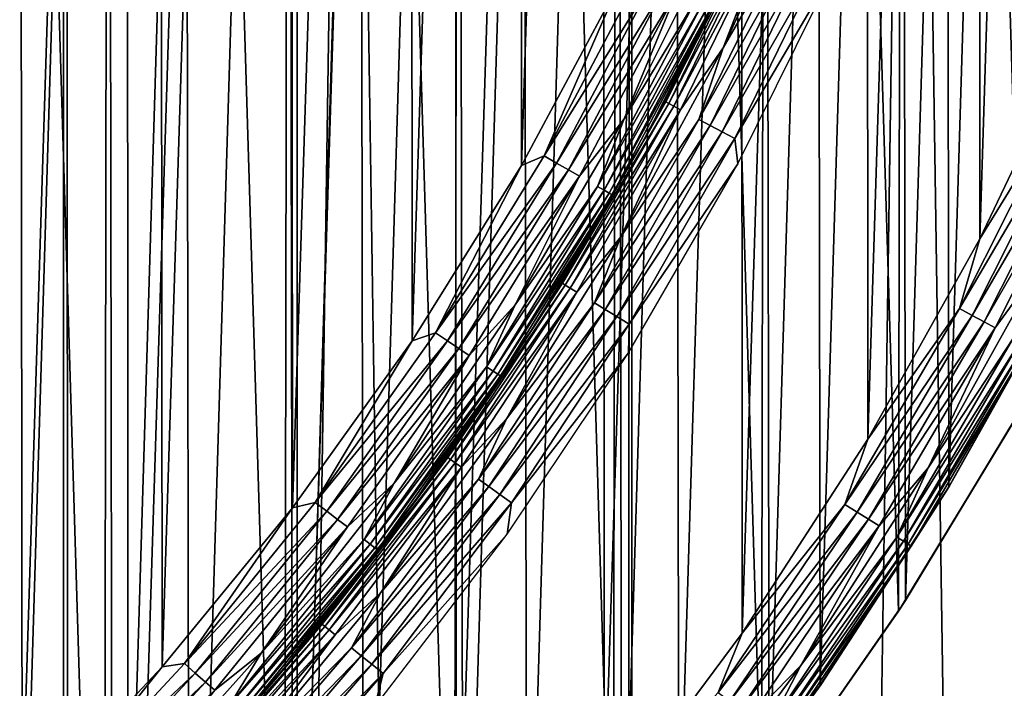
# Model space of a CAD drawing. Header units: millimetres. Extents: x -400 to 400, y -400 to 400.
# Tile 58 of 95: x 47 to 68, y -45 to -31. Entities that reach past the tile are written whole.
import ezdxf

# ---------------------------------------------------------------- set-up
doc = ezdxf.new("R2010")
doc.units = ezdxf.units.MM
doc.header["$LTSCALE"] = 52.148148
for name, color, linetype in [('1', 7, 'CONTINUOUS'), ('13', 7, 'CONTINUOUS'), ('2', 7, 'CONTINUOUS'), ('21', 7, 'CONTINUOUS'), ('22', 7, 'CONTINUOUS'), ('28', 7, 'CONTINUOUS'), ('29', 7, 'CONTINUOUS'), ('30', 7, 'CONTINUOUS'), ('33', 7, 'CONTINUOUS'), ('36', 7, 'CONTINUOUS'), ('37', 7, 'CONTINUOUS'), ('38', 7, 'CONTINUOUS'), ('41', 7, 'CONTINUOUS'), ('42', 7, 'CONTINUOUS'), ('44', 7, 'CONTINUOUS'), ('45', 7, 'CONTINUOUS')]:
    doc.layers.add(name, color=color, linetype=linetype)

msp = doc.modelspace()

# ---------------------------------------------------------------- linework, layer by layer
at = {"layer": '1', "color": 253, "linetype": 'Continuous', "true_color": 0x9ca8ab}
for points in [[(48.38, -397.062, -1.172), (36.36, 398.344, -0.661), (36.325, -398.345, -0.66), (48.38, -397.062, -1.172)], [(48.432, 397.058, -1.173), (36.36, 398.344, -0.661), (48.38, -397.062, -1.172), (48.432, 397.058, -1.173)], [(60.4, -395.413, -1.827), (48.432, 397.058, -1.173), (48.38, -397.062, -1.172), (60.4, -395.413, -1.827)], [(60.475, 395.404, -1.83), (48.432, 397.058, -1.173), (60.4, -395.413, -1.827), (60.475, 395.404, -1.83)], [(72.372, -393.398, -2.623), (60.475, 395.404, -1.83), (60.4, -395.413, -1.827), (72.372, -393.398, -2.623)], [(72.469, 393.381, -2.628), (60.475, 395.404, -1.83), (72.372, -393.398, -2.623), (72.469, 393.381, -2.628)]]:
    msp.add_3dface(points, dxfattribs=at)
at = {"layer": '13', "color": 253, "linetype": 'Continuous', "true_color": 0x9ca8ab}
for points in [[(66.314, -42.929, 470.543), (68.924, -38.606, 470.543), (68.799, -38.828, 472.043), (66.314, -42.929, 470.543)], [(66.169, -43.152, 472.043), (66.314, -42.929, 470.543), (68.799, -38.828, 472.043), (66.169, -43.152, 472.043)], [(63.419, -47.1, 470.543), (66.314, -42.929, 470.543), (66.169, -43.152, 472.043), (63.419, -47.1, 470.543)], [(63.254, -47.319, 472.043), (63.419, -47.1, 470.543), (66.169, -43.152, 472.043), (63.254, -47.319, 472.043)]]:
    msp.add_3dface(points, dxfattribs=at)
at = {"layer": '2', "color": 253, "linetype": 'Continuous', "true_color": 0x9ca8ab}
for points in [[(48.389, 397.051, -2.673), (36.508, -398.33, -2.168), (36.322, 398.343, -2.16), (48.389, 397.051, -2.673)], [(48.562, -397.037, -2.682), (36.508, -398.33, -2.168), (48.389, 397.051, -2.673), (48.562, -397.037, -2.682)], [(60.423, 395.391, -3.329), (48.562, -397.037, -2.682), (48.389, 397.051, -2.673), (60.423, 395.391, -3.329)], [(60.555, -395.378, -3.339), (48.562, -397.037, -2.682), (60.423, 395.391, -3.329), (60.555, -395.378, -3.339)], [(72.383, 393.373, -4.126), (60.555, -395.378, -3.339), (60.423, 395.391, -3.329), (72.383, 393.373, -4.126)], [(72.495, -393.356, -4.136), (60.555, -395.378, -3.339), (72.383, 393.373, -4.126), (72.495, -393.356, -4.136)]]:
    msp.add_3dface(points, dxfattribs=at)
at = {"layer": '21', "color": 253, "linetype": 'Continuous', "true_color": 0x9ca8ab}
for points in [[(45.226, -64.77, 472.043), (49.258, -61.764, 472.043), (45.413, 64.639, 472.043), (45.226, -64.77, 472.043)], [(49.258, -61.764, 472.043), (49.451, 61.61, 472.043), (45.413, 64.639, 472.043), (49.258, -61.764, 472.043)], [(49.258, -61.764, 472.043), (53.094, -58.499, 472.043), (49.451, 61.61, 472.043), (49.258, -61.764, 472.043)], [(53.094, -58.499, 472.043), (53.287, 58.323, 472.043), (49.451, 61.61, 472.043), (53.094, -58.499, 472.043)], [(53.094, -58.499, 472.043), (56.717, -54.993, 472.043), (53.287, 58.323, 472.043), (53.094, -58.499, 472.043)], [(56.717, -54.993, 472.043), (56.906, 54.797, 472.043), (53.287, 58.323, 472.043), (56.717, -54.993, 472.043)], [(56.717, -54.993, 472.043), (60.098, -51.274, 472.043), (56.906, 54.797, 472.043), (56.717, -54.993, 472.043)], [(60.098, -51.274, 472.043), (60.278, 51.063, 472.043), (56.906, 54.797, 472.043), (60.098, -51.274, 472.043)], [(60.098, -51.274, 472.043), (63.254, -47.319, 472.043), (60.278, 51.063, 472.043), (60.098, -51.274, 472.043)], [(63.254, -47.319, 472.043), (63.419, 47.1, 472.043), (60.278, 51.063, 472.043), (63.254, -47.319, 472.043)], [(63.254, -47.319, 472.043), (66.169, -43.152, 472.043), (63.419, 47.1, 472.043), (63.254, -47.319, 472.043)], [(66.169, -43.152, 472.043), (66.314, 42.929, 472.043), (63.419, 47.1, 472.043), (66.169, -43.152, 472.043)], [(66.169, -43.152, 472.043), (68.799, -38.828, 472.043), (66.314, 42.929, 472.043), (66.169, -43.152, 472.043)], [(68.799, -38.828, 472.043), (68.924, 38.606, 472.043), (66.314, 42.929, 472.043), (68.799, -38.828, 472.043)]]:
    msp.add_3dface(points, dxfattribs=at)
at = {"layer": '22', "color": 253, "linetype": 'Continuous', "true_color": 0x9ca8ab}
for points in [[(45.226, 64.77, 470.543), (49.258, 61.764, 470.543), (45.413, -64.639, 470.543), (45.226, 64.77, 470.543)], [(49.258, 61.764, 470.543), (49.451, -61.61, 470.543), (45.413, -64.639, 470.543), (49.258, 61.764, 470.543)], [(49.258, 61.764, 470.543), (53.094, 58.499, 470.543), (49.451, -61.61, 470.543), (49.258, 61.764, 470.543)], [(53.094, 58.499, 470.543), (53.287, -58.323, 470.543), (49.451, -61.61, 470.543), (53.094, 58.499, 470.543)], [(53.094, 58.499, 470.543), (56.717, 54.993, 470.543), (53.287, -58.323, 470.543), (53.094, 58.499, 470.543)], [(56.717, 54.993, 470.543), (56.906, -54.797, 470.543), (53.287, -58.323, 470.543), (56.717, 54.993, 470.543)], [(56.717, 54.993, 470.543), (60.098, 51.274, 470.543), (56.906, -54.797, 470.543), (56.717, 54.993, 470.543)], [(60.098, 51.274, 470.543), (60.278, -51.063, 470.543), (56.906, -54.797, 470.543), (60.098, 51.274, 470.543)], [(60.098, 51.274, 470.543), (63.254, 47.319, 470.543), (60.278, -51.063, 470.543), (60.098, 51.274, 470.543)], [(63.254, 47.319, 470.543), (63.419, -47.1, 470.543), (60.278, -51.063, 470.543), (63.254, 47.319, 470.543)], [(63.254, 47.319, 470.543), (66.169, 43.152, 470.543), (63.419, -47.1, 470.543), (63.254, 47.319, 470.543)], [(66.169, 43.152, 470.543), (66.314, -42.929, 470.543), (63.419, -47.1, 470.543), (66.169, 43.152, 470.543)], [(66.169, 43.152, 470.543), (68.799, 38.828, 470.543), (66.314, -42.929, 470.543), (66.169, 43.152, 470.543)], [(68.799, 38.828, 470.543), (68.924, -38.606, 470.543), (66.314, -42.929, 470.543), (68.799, 38.828, 470.543)]]:
    msp.add_3dface(points, dxfattribs=at)
at = {"layer": '28', "color": 253, "linetype": 'Continuous', "true_color": 0x9ca8ab}
for points in [[(60.79, -33.064, 507.043), (62.718, -29.242, 498.043), (62.86, -28.936, 507.043), (60.79, -33.064, 507.043)], [(61.707, -31.318, 498.043), (62.718, -29.242, 498.043), (60.79, -33.064, 507.043), (61.707, -31.318, 498.043)], [(60.628, -33.36, 498.043), (61.707, -31.318, 498.043), (60.79, -33.064, 507.043), (60.628, -33.36, 498.043)], [(58.45, -37.044, 507.043), (60.628, -33.36, 498.043), (60.79, -33.064, 507.043), (58.45, -37.044, 507.043)], [(59.482, -35.364, 498.043), (60.628, -33.36, 498.043), (58.45, -37.044, 507.043), (59.482, -35.364, 498.043)], [(58.269, -37.328, 498.043), (59.482, -35.364, 498.043), (58.45, -37.044, 507.043), (58.269, -37.328, 498.043)], [(55.849, -40.86, 507.043), (58.269, -37.328, 498.043), (58.45, -37.044, 507.043), (55.849, -40.86, 507.043)], [(56.991, -39.252, 498.043), (58.269, -37.328, 498.043), (55.849, -40.86, 507.043), (56.991, -39.252, 498.043)], [(55.65, -41.131, 498.043), (56.991, -39.252, 498.043), (55.849, -40.86, 507.043), (55.65, -41.131, 498.043)], [(53, -44.493, 507.043), (55.65, -41.131, 498.043), (55.849, -40.86, 507.043), (53, -44.493, 507.043)], [(54.246, -42.965, 498.043), (55.65, -41.131, 498.043), (53, -44.493, 507.043), (54.246, -42.965, 498.043)], [(52.783, -44.751, 498.043), (54.246, -42.965, 498.043), (53, -44.493, 507.043), (52.783, -44.751, 498.043)], [(49.915, -47.929, 507.043), (52.783, -44.751, 498.043), (53, -44.493, 507.043), (49.915, -47.929, 507.043)], [(51.261, -46.487, 498.043), (52.783, -44.751, 498.043), (49.915, -47.929, 507.043), (51.261, -46.487, 498.043)]]:
    msp.add_3dface(points, dxfattribs=at)
at = {"layer": '29', "color": 253, "linetype": 'Continuous', "true_color": 0x9ca8ab}
for points in [[(60.329, -32.685, 508.457), (61.866, -30.14, 508.219), (62.378, -28.582, 508.457), (60.329, -32.685, 508.457)], [(60.79, -33.064, 507.043), (62.86, -28.936, 507.043), (62.188, -30.297, 507.356), (60.79, -33.064, 507.043)], [(59.762, -34.122, 508.219), (62.014, -30.212, 507.951), (61.866, -30.14, 508.219), (59.762, -34.122, 508.219)], [(59.762, -34.122, 508.219), (61.866, -30.14, 508.219), (60.329, -32.685, 508.457), (59.762, -34.122, 508.219)], [(59.905, -34.203, 507.951), (62.014, -30.212, 507.951), (59.762, -34.122, 508.219), (59.905, -34.203, 507.951)], [(59.905, -34.203, 507.951), (62.122, -30.265, 507.661), (62.014, -30.212, 507.951), (59.905, -34.203, 507.951)], [(60.01, -34.263, 507.661), (62.122, -30.265, 507.661), (59.905, -34.203, 507.951), (60.01, -34.263, 507.661)], [(60.01, -34.263, 507.661), (62.188, -30.297, 507.356), (62.122, -30.265, 507.661), (60.01, -34.263, 507.661)], [(60.073, -34.299, 507.356), (62.188, -30.297, 507.356), (60.01, -34.263, 507.661), (60.073, -34.299, 507.356)], [(60.073, -34.299, 507.356), (60.79, -33.064, 507.043), (62.188, -30.297, 507.356), (60.073, -34.299, 507.356)], [(58.011, -36.642, 508.457), (59.762, -34.122, 508.219), (60.329, -32.685, 508.457), (58.011, -36.642, 508.457)], [(58.45, -37.044, 507.043), (60.79, -33.064, 507.043), (60.073, -34.299, 507.356), (58.45, -37.044, 507.043)], [(57.403, -37.957, 508.219), (59.905, -34.203, 507.951), (59.762, -34.122, 508.219), (57.403, -37.957, 508.219)], [(57.403, -37.957, 508.219), (59.762, -34.122, 508.219), (58.011, -36.642, 508.457), (57.403, -37.957, 508.219)], [(57.54, -38.048, 507.951), (59.905, -34.203, 507.951), (57.403, -37.957, 508.219), (57.54, -38.048, 507.951)], [(57.54, -38.048, 507.951), (60.01, -34.263, 507.661), (59.905, -34.203, 507.951), (57.54, -38.048, 507.951)], [(57.64, -38.114, 507.661), (60.01, -34.263, 507.661), (57.54, -38.048, 507.951), (57.64, -38.114, 507.661)], [(57.64, -38.114, 507.661), (60.073, -34.299, 507.356), (60.01, -34.263, 507.661), (57.64, -38.114, 507.661)], [(57.701, -38.155, 507.356), (60.073, -34.299, 507.356), (57.64, -38.114, 507.661), (57.701, -38.155, 507.356)], [(57.701, -38.155, 507.356), (58.45, -37.044, 507.043), (60.073, -34.299, 507.356), (57.701, -38.155, 507.356)], [(55.434, -40.434, 508.457), (57.403, -37.957, 508.219), (58.011, -36.642, 508.457), (55.434, -40.434, 508.457)], [(55.849, -40.86, 507.043), (58.45, -37.044, 507.043), (57.701, -38.155, 507.356), (55.849, -40.86, 507.043)], [(54.797, -41.63, 508.219), (57.54, -38.048, 507.951), (57.403, -37.957, 508.219), (54.797, -41.63, 508.219)], [(54.797, -41.63, 508.219), (57.403, -37.957, 508.219), (55.434, -40.434, 508.457), (54.797, -41.63, 508.219)], [(54.928, -41.73, 507.951), (57.54, -38.048, 507.951), (54.797, -41.63, 508.219), (54.928, -41.73, 507.951)], [(54.928, -41.73, 507.951), (57.64, -38.114, 507.661), (57.54, -38.048, 507.951), (54.928, -41.73, 507.951)], [(55.024, -41.803, 507.661), (57.64, -38.114, 507.661), (54.928, -41.73, 507.951), (55.024, -41.803, 507.661)], [(55.024, -41.803, 507.661), (57.701, -38.155, 507.356), (57.64, -38.114, 507.661), (55.024, -41.803, 507.661)], [(55.082, -41.847, 507.356), (57.701, -38.155, 507.356), (55.024, -41.803, 507.661), (55.082, -41.847, 507.356)], [(55.082, -41.847, 507.356), (55.849, -40.86, 507.043), (57.701, -38.155, 507.356), (55.082, -41.847, 507.356)], [(52.61, -44.047, 508.457), (54.797, -41.63, 508.219), (55.434, -40.434, 508.457), (52.61, -44.047, 508.457)], [(53, -44.493, 507.043), (55.849, -40.86, 507.043), (55.082, -41.847, 507.356), (53, -44.493, 507.043)], [(51.957, -45.125, 508.219), (54.928, -41.73, 507.951), (54.797, -41.63, 508.219), (51.957, -45.125, 508.219)], [(51.957, -45.125, 508.219), (54.797, -41.63, 508.219), (52.61, -44.047, 508.457), (51.957, -45.125, 508.219)], [(52.081, -45.233, 507.951), (54.928, -41.73, 507.951), (51.957, -45.125, 508.219), (52.081, -45.233, 507.951)], [(52.081, -45.233, 507.951), (55.024, -41.803, 507.661), (54.928, -41.73, 507.951), (52.081, -45.233, 507.951)], [(52.172, -45.312, 507.661), (55.024, -41.803, 507.661), (52.081, -45.233, 507.951), (52.172, -45.312, 507.661)], [(52.172, -45.312, 507.661), (55.082, -41.847, 507.356), (55.024, -41.803, 507.661), (52.172, -45.312, 507.661)], [(52.228, -45.36, 507.356), (55.082, -41.847, 507.356), (52.172, -45.312, 507.661), (52.228, -45.36, 507.356)], [(52.228, -45.36, 507.356), (53, -44.493, 507.043), (55.082, -41.847, 507.356), (52.228, -45.36, 507.356)], [(49.55, -47.462, 508.457), (51.957, -45.125, 508.219), (52.61, -44.047, 508.457), (49.55, -47.462, 508.457)], [(49.915, -47.929, 507.043), (53, -44.493, 507.043), (52.228, -45.36, 507.356), (49.915, -47.929, 507.043)]]:
    msp.add_3dface(points, dxfattribs=at)
at = {"layer": '30', "color": 253, "linetype": 'Continuous', "true_color": 0x9ca8ab}
for points in [[(60.329, -32.685, 508.457), (62.378, -28.582, 508.457), (61.469, -29.946, 508.661), (60.329, -32.685, 508.457)], [(60.693, -29.568, 509.018), (60.234, -29.784, 509.043), (58.629, -33.474, 509.018), (60.693, -29.568, 509.018)], [(60.693, -29.568, 509.018), (58.629, -33.474, 509.018), (60.967, -29.702, 508.945), (60.693, -29.568, 509.018)], [(58.629, -33.474, 509.018), (58.894, -33.626, 508.945), (60.967, -29.702, 508.945), (58.629, -33.474, 509.018)], [(58.894, -33.626, 508.945), (61.228, -29.829, 508.825), (60.967, -29.702, 508.945), (58.894, -33.626, 508.945)], [(60.234, -29.784, 509.043), (58.143, -33.68, 509.043), (58.629, -33.474, 509.018), (60.234, -29.784, 509.043)], [(59.146, -33.77, 508.825), (61.228, -29.829, 508.825), (58.894, -33.626, 508.945), (59.146, -33.77, 508.825)], [(59.146, -33.77, 508.825), (61.469, -29.946, 508.661), (61.228, -29.829, 508.825), (59.146, -33.77, 508.825)], [(59.379, -33.903, 508.661), (61.469, -29.946, 508.661), (59.146, -33.77, 508.825), (59.379, -33.903, 508.661)], [(59.379, -33.903, 508.661), (60.329, -32.685, 508.457), (61.469, -29.946, 508.661), (59.379, -33.903, 508.661)], [(58.011, -36.642, 508.457), (60.329, -32.685, 508.457), (59.379, -33.903, 508.661), (58.011, -36.642, 508.457)], [(58.629, -33.474, 509.018), (58.143, -33.68, 509.043), (56.314, -37.237, 509.018), (58.629, -33.474, 509.018)], [(58.629, -33.474, 509.018), (56.314, -37.237, 509.018), (58.894, -33.626, 508.945), (58.629, -33.474, 509.018)], [(58.143, -33.68, 509.043), (55.822, -37.407, 509.043), (56.314, -37.237, 509.018), (58.143, -33.68, 509.043)], [(56.314, -37.237, 509.018), (56.569, -37.406, 508.945), (58.894, -33.626, 508.945), (56.314, -37.237, 509.018)], [(56.569, -37.406, 508.945), (59.146, -33.77, 508.825), (58.894, -33.626, 508.945), (56.569, -37.406, 508.945)], [(56.811, -37.566, 508.825), (59.146, -33.77, 508.825), (56.569, -37.406, 508.945), (56.811, -37.566, 508.825)], [(56.811, -37.566, 508.825), (59.379, -33.903, 508.661), (59.146, -33.77, 508.825), (56.811, -37.566, 508.825)], [(57.034, -37.714, 508.661), (59.379, -33.903, 508.661), (56.811, -37.566, 508.825), (57.034, -37.714, 508.661)], [(57.034, -37.714, 508.661), (58.011, -36.642, 508.457), (59.379, -33.903, 508.661), (57.034, -37.714, 508.661)], [(55.434, -40.434, 508.457), (58.011, -36.642, 508.457), (57.034, -37.714, 508.661), (55.434, -40.434, 508.457)], [(56.314, -37.237, 509.018), (55.822, -37.407, 509.043), (53.758, -40.841, 509.018), (56.314, -37.237, 509.018)], [(56.314, -37.237, 509.018), (53.758, -40.841, 509.018), (56.569, -37.406, 508.945), (56.314, -37.237, 509.018)], [(55.822, -37.407, 509.043), (53.275, -40.956, 509.043), (53.758, -40.841, 509.018), (55.822, -37.407, 509.043)], [(53.758, -40.841, 509.018), (54.001, -41.025, 508.945), (56.569, -37.406, 508.945), (53.758, -40.841, 509.018)], [(54.001, -41.025, 508.945), (56.811, -37.566, 508.825), (56.569, -37.406, 508.945), (54.001, -41.025, 508.945)], [(54.232, -41.201, 508.825), (56.811, -37.566, 508.825), (54.001, -41.025, 508.945), (54.232, -41.201, 508.825)], [(54.232, -41.201, 508.825), (57.034, -37.714, 508.661), (56.811, -37.566, 508.825), (54.232, -41.201, 508.825)], [(54.446, -41.363, 508.661), (57.034, -37.714, 508.661), (54.232, -41.201, 508.825), (54.446, -41.363, 508.661)], [(54.446, -41.363, 508.661), (55.434, -40.434, 508.457), (57.034, -37.714, 508.661), (54.446, -41.363, 508.661)], [(52.61, -44.047, 508.457), (55.434, -40.434, 508.457), (54.446, -41.363, 508.661), (52.61, -44.047, 508.457)], [(53.758, -40.841, 509.018), (53.275, -40.956, 509.043), (50.972, -44.269, 509.018), (53.758, -40.841, 509.018)], [(53.758, -40.841, 509.018), (50.972, -44.269, 509.018), (54.001, -41.025, 508.945), (53.758, -40.841, 509.018)], [(53.275, -40.956, 509.043), (50.498, -44.336, 509.043), (50.972, -44.269, 509.018), (53.275, -40.956, 509.043)], [(50.972, -44.269, 509.018), (51.202, -44.469, 508.945), (54.001, -41.025, 508.945), (50.972, -44.269, 509.018)], [(51.202, -44.469, 508.945), (54.232, -41.201, 508.825), (54.001, -41.025, 508.945), (51.202, -44.469, 508.945)], [(51.421, -44.66, 508.825), (54.232, -41.201, 508.825), (51.202, -44.469, 508.945), (51.421, -44.66, 508.825)], [(51.421, -44.66, 508.825), (54.446, -41.363, 508.661), (54.232, -41.201, 508.825), (51.421, -44.66, 508.825)], [(51.624, -44.835, 508.661), (54.446, -41.363, 508.661), (51.421, -44.66, 508.825), (51.624, -44.835, 508.661)], [(51.624, -44.835, 508.661), (52.61, -44.047, 508.457), (54.446, -41.363, 508.661), (51.624, -44.835, 508.661)], [(49.55, -47.462, 508.457), (52.61, -44.047, 508.457), (51.624, -44.835, 508.661), (49.55, -47.462, 508.457)], [(50.498, -44.336, 509.043), (47.52, -47.515, 509.043), (47.967, -47.508, 509.018), (50.498, -44.336, 509.043)], [(50.972, -44.269, 509.018), (50.498, -44.336, 509.043), (47.967, -47.508, 509.018), (50.972, -44.269, 509.018)], [(50.972, -44.269, 509.018), (47.967, -47.508, 509.018), (51.202, -44.469, 508.945), (50.972, -44.269, 509.018)], [(47.967, -47.508, 509.018), (48.184, -47.723, 508.945), (51.202, -44.469, 508.945), (47.967, -47.508, 509.018)], [(48.184, -47.723, 508.945), (51.421, -44.66, 508.825), (51.202, -44.469, 508.945), (48.184, -47.723, 508.945)], [(48.39, -47.927, 508.825), (51.421, -44.66, 508.825), (48.184, -47.723, 508.945), (48.39, -47.927, 508.825)], [(48.39, -47.927, 508.825), (51.624, -44.835, 508.661), (51.421, -44.66, 508.825), (48.39, -47.927, 508.825)]]:
    msp.add_3dface(points, dxfattribs=at)
at = {"layer": '33', "color": 253, "linetype": 'Continuous', "true_color": 0x9ca8ab}
for points in [[(44.336, -50.496, 509.043), (47.52, -47.515, 509.043), (47.417, 47.619, 509.043), (44.336, -50.496, 509.043)], [(47.52, -47.515, 509.043), (50.417, 44.43, 509.043), (47.417, 47.619, 509.043), (47.52, -47.515, 509.043)], [(47.52, -47.515, 509.043), (50.498, -44.336, 509.043), (50.417, 44.43, 509.043), (47.52, -47.515, 509.043)], [(50.498, -44.336, 509.043), (53.21, 41.041, 509.043), (50.417, 44.43, 509.043), (50.498, -44.336, 509.043)], [(50.498, -44.336, 509.043), (53.275, -40.956, 509.043), (53.21, 41.041, 509.043), (50.498, -44.336, 509.043)], [(53.275, -40.956, 509.043), (55.771, 37.485, 509.043), (53.21, 41.041, 509.043), (53.275, -40.956, 509.043)], [(53.275, -40.956, 509.043), (55.822, -37.407, 509.043), (55.771, 37.485, 509.043), (53.275, -40.956, 509.043)], [(55.822, -37.407, 509.043), (58.102, 33.752, 509.043), (55.771, 37.485, 509.043), (55.822, -37.407, 509.043)], [(55.822, -37.407, 509.043), (58.143, -33.68, 509.043), (58.102, 33.752, 509.043), (55.822, -37.407, 509.043)], [(58.143, -33.68, 509.043), (60.202, 29.85, 509.043), (58.102, 33.752, 509.043), (58.143, -33.68, 509.043)], [(58.143, -33.68, 509.043), (60.234, -29.784, 509.043), (60.202, 29.85, 509.043), (58.143, -33.68, 509.043)]]:
    msp.add_3dface(points, dxfattribs=at)
at = {"layer": '36', "color": 253, "linetype": 'Continuous', "true_color": 0x9ca8ab}
for points in [[(64.339, -27.028, 496.629), (63.485, -28.484, 496.867), (62.434, -31.178, 496.629), (64.339, -27.028, 496.629)], [(63.159, -28.337, 497.73), (61.707, -31.318, 498.043), (61.214, -32.326, 497.73), (63.159, -28.337, 497.73)], [(63.159, -28.337, 497.73), (61.214, -32.326, 497.73), (63.226, -28.367, 497.425), (63.159, -28.337, 497.73)], [(63.226, -28.367, 497.425), (61.214, -32.326, 497.73), (61.278, -32.36, 497.425), (63.226, -28.367, 497.425)], [(63.226, -28.367, 497.425), (61.278, -32.36, 497.425), (63.336, -28.416, 497.134), (63.226, -28.367, 497.425)], [(63.336, -28.416, 497.134), (61.278, -32.36, 497.425), (61.385, -32.416, 497.134), (63.336, -28.416, 497.134)], [(63.336, -28.416, 497.134), (61.385, -32.416, 497.134), (63.485, -28.484, 496.867), (63.336, -28.416, 497.134)], [(63.485, -28.484, 496.867), (61.385, -32.416, 497.134), (61.53, -32.493, 496.867), (63.485, -28.484, 496.867)], [(63.485, -28.484, 496.867), (61.53, -32.493, 496.867), (62.434, -31.178, 496.629), (63.485, -28.484, 496.867)], [(62.718, -29.242, 498.043), (61.707, -31.318, 498.043), (63.159, -28.337, 497.73), (62.718, -29.242, 498.043)], [(62.434, -31.178, 496.629), (61.53, -32.493, 496.867), (60.261, -35.195, 496.629), (62.434, -31.178, 496.629)], [(61.707, -31.318, 498.043), (60.628, -33.36, 498.043), (61.214, -32.326, 497.73), (61.707, -31.318, 498.043)], [(61.214, -32.326, 497.73), (59.482, -35.364, 498.043), (59.017, -36.181, 497.73), (61.214, -32.326, 497.73)], [(61.214, -32.326, 497.73), (59.017, -36.181, 497.73), (61.278, -32.36, 497.425), (61.214, -32.326, 497.73)], [(61.278, -32.36, 497.425), (59.017, -36.181, 497.73), (59.079, -36.219, 497.425), (61.278, -32.36, 497.425)], [(61.278, -32.36, 497.425), (59.079, -36.219, 497.425), (61.385, -32.416, 497.134), (61.278, -32.36, 497.425)], [(61.385, -32.416, 497.134), (59.079, -36.219, 497.425), (59.182, -36.282, 497.134), (61.385, -32.416, 497.134)], [(61.385, -32.416, 497.134), (59.182, -36.282, 497.134), (61.53, -32.493, 496.867), (61.385, -32.416, 497.134)], [(60.628, -33.36, 498.043), (59.482, -35.364, 498.043), (61.214, -32.326, 497.73), (60.628, -33.36, 498.043)], [(61.53, -32.493, 496.867), (59.182, -36.282, 497.134), (59.322, -36.368, 496.867), (61.53, -32.493, 496.867)], [(61.53, -32.493, 496.867), (59.322, -36.368, 496.867), (60.261, -35.195, 496.629), (61.53, -32.493, 496.867)], [(60.261, -35.195, 496.629), (59.322, -36.368, 496.867), (57.83, -39.061, 496.629), (60.261, -35.195, 496.629)], [(59.482, -35.364, 498.043), (58.269, -37.328, 498.043), (59.017, -36.181, 497.73), (59.482, -35.364, 498.043)], [(59.017, -36.181, 497.73), (56.991, -39.252, 498.043), (56.577, -39.888, 497.73), (59.017, -36.181, 497.73)], [(59.017, -36.181, 497.73), (56.577, -39.888, 497.73), (59.079, -36.219, 497.425), (59.017, -36.181, 497.73)], [(59.079, -36.219, 497.425), (56.577, -39.888, 497.73), (56.637, -39.93, 497.425), (59.079, -36.219, 497.425)], [(59.079, -36.219, 497.425), (56.637, -39.93, 497.425), (59.182, -36.282, 497.134), (59.079, -36.219, 497.425)], [(58.269, -37.328, 498.043), (56.991, -39.252, 498.043), (59.017, -36.181, 497.73), (58.269, -37.328, 498.043)], [(59.182, -36.282, 497.134), (56.637, -39.93, 497.425), (56.736, -40, 497.134), (59.182, -36.282, 497.134)], [(59.182, -36.282, 497.134), (56.736, -40, 497.134), (59.322, -36.368, 496.867), (59.182, -36.282, 497.134)], [(59.322, -36.368, 496.867), (56.736, -40, 497.134), (56.87, -40.094, 496.867), (59.322, -36.368, 496.867)], [(59.322, -36.368, 496.867), (56.87, -40.094, 496.867), (57.83, -39.061, 496.629), (59.322, -36.368, 496.867)], [(57.83, -39.061, 496.629), (56.87, -40.094, 496.867), (55.152, -42.759, 496.629), (57.83, -39.061, 496.629)], [(56.991, -39.252, 498.043), (55.65, -41.131, 498.043), (56.577, -39.888, 497.73), (56.991, -39.252, 498.043)], [(56.577, -39.888, 497.73), (54.246, -42.965, 498.043), (53.905, -43.431, 497.73), (56.577, -39.888, 497.73)], [(56.577, -39.888, 497.73), (53.905, -43.431, 497.73), (56.637, -39.93, 497.425), (56.577, -39.888, 497.73)], [(56.637, -39.93, 497.425), (53.905, -43.431, 497.73), (53.963, -43.477, 497.425), (56.637, -39.93, 497.425)], [(56.637, -39.93, 497.425), (53.963, -43.477, 497.425), (56.736, -40, 497.134), (56.637, -39.93, 497.425)], [(56.736, -40, 497.134), (53.963, -43.477, 497.425), (54.056, -43.552, 497.134), (56.736, -40, 497.134)], [(56.736, -40, 497.134), (54.056, -43.552, 497.134), (56.87, -40.094, 496.867), (56.736, -40, 497.134)], [(55.65, -41.131, 498.043), (54.246, -42.965, 498.043), (56.577, -39.888, 497.73), (55.65, -41.131, 498.043)], [(56.87, -40.094, 496.867), (54.056, -43.552, 497.134), (54.184, -43.656, 496.867), (56.87, -40.094, 496.867)], [(56.87, -40.094, 496.867), (54.184, -43.656, 496.867), (55.152, -42.759, 496.629), (56.87, -40.094, 496.867)], [(55.152, -42.759, 496.629), (54.184, -43.656, 496.867), (52.237, -46.275, 496.629), (55.152, -42.759, 496.629)], [(54.246, -42.965, 498.043), (52.783, -44.751, 498.043), (53.905, -43.431, 497.73), (54.246, -42.965, 498.043)], [(53.905, -43.431, 497.73), (51.261, -46.487, 498.043), (51.012, -46.795, 497.73), (53.905, -43.431, 497.73)], [(53.905, -43.431, 497.73), (51.012, -46.795, 497.73), (53.963, -43.477, 497.425), (53.905, -43.431, 497.73)], [(53.963, -43.477, 497.425), (51.012, -46.795, 497.73), (51.066, -46.845, 497.425), (53.963, -43.477, 497.425)], [(53.963, -43.477, 497.425), (51.066, -46.845, 497.425), (54.056, -43.552, 497.134), (53.963, -43.477, 497.425)], [(54.056, -43.552, 497.134), (51.066, -46.845, 497.425), (51.155, -46.926, 497.134), (54.056, -43.552, 497.134)], [(54.056, -43.552, 497.134), (51.155, -46.926, 497.134), (54.184, -43.656, 496.867), (54.056, -43.552, 497.134)], [(52.783, -44.751, 498.043), (51.261, -46.487, 498.043), (53.905, -43.431, 497.73), (52.783, -44.751, 498.043)], [(54.184, -43.656, 496.867), (51.155, -46.926, 497.134), (51.276, -47.037, 496.867), (54.184, -43.656, 496.867)], [(54.184, -43.656, 496.867), (51.276, -47.037, 496.867), (52.237, -46.275, 496.629), (54.184, -43.656, 496.867)]]:
    msp.add_3dface(points, dxfattribs=at)
at = {"layer": '37', "color": 253, "linetype": 'Continuous', "true_color": 0x9ca8ab}
for points in [[(64.339, -27.028, 496.629), (62.434, -31.178, 496.629), (63.889, -28.665, 496.425), (64.339, -27.028, 496.629)], [(63.889, -28.665, 496.425), (62.434, -31.178, 496.629), (61.921, -32.699, 496.425), (63.889, -28.665, 496.425)], [(63.889, -28.665, 496.425), (61.921, -32.699, 496.425), (64.133, -28.774, 496.261), (63.889, -28.665, 496.425)], [(64.133, -28.774, 496.261), (61.921, -32.699, 496.425), (62.158, -32.824, 496.261), (64.133, -28.774, 496.261)], [(64.133, -28.774, 496.261), (62.158, -32.824, 496.261), (64.398, -28.893, 496.141), (64.133, -28.774, 496.261)], [(64.398, -28.893, 496.141), (62.158, -32.824, 496.261), (62.414, -32.96, 496.141), (64.398, -28.893, 496.141)], [(64.677, -29.018, 496.067), (64.398, -28.893, 496.141), (62.414, -32.96, 496.141), (64.677, -29.018, 496.067)], [(62.685, -33.102, 496.067), (64.677, -29.018, 496.067), (62.414, -32.96, 496.141), (62.685, -33.102, 496.067)], [(64.677, -29.018, 496.067), (62.685, -33.102, 496.067), (64.812, -29.477, 496.043), (64.677, -29.018, 496.067)], [(64.812, -29.477, 496.043), (62.685, -33.102, 496.067), (62.751, -33.642, 496.043), (64.812, -29.477, 496.043)], [(62.434, -31.178, 496.629), (60.261, -35.195, 496.629), (61.921, -32.699, 496.425), (62.434, -31.178, 496.629)], [(61.921, -32.699, 496.425), (60.261, -35.195, 496.629), (59.699, -36.599, 496.425), (61.921, -32.699, 496.425)], [(61.921, -32.699, 496.425), (59.699, -36.599, 496.425), (62.158, -32.824, 496.261), (61.921, -32.699, 496.425)], [(62.158, -32.824, 496.261), (59.699, -36.599, 496.425), (59.927, -36.739, 496.261), (62.158, -32.824, 496.261)], [(62.158, -32.824, 496.261), (59.927, -36.739, 496.261), (62.414, -32.96, 496.141), (62.158, -32.824, 496.261)], [(62.414, -32.96, 496.141), (59.927, -36.739, 496.261), (60.174, -36.891, 496.141), (62.414, -32.96, 496.141)], [(62.685, -33.102, 496.067), (62.414, -32.96, 496.141), (60.174, -36.891, 496.141), (62.685, -33.102, 496.067)], [(60.435, -37.051, 496.067), (62.685, -33.102, 496.067), (60.174, -36.891, 496.141), (60.435, -37.051, 496.067)], [(62.685, -33.102, 496.067), (60.435, -37.051, 496.067), (62.751, -33.642, 496.043), (62.685, -33.102, 496.067)], [(62.751, -33.642, 496.043), (60.435, -37.051, 496.067), (60.425, -37.66, 496.043), (62.751, -33.642, 496.043)], [(60.261, -35.195, 496.629), (57.83, -39.061, 496.629), (59.699, -36.599, 496.425), (60.261, -35.195, 496.629)], [(59.699, -36.599, 496.425), (57.83, -39.061, 496.629), (57.231, -40.349, 496.425), (59.699, -36.599, 496.425)], [(59.699, -36.599, 496.425), (57.231, -40.349, 496.425), (59.927, -36.739, 496.261), (59.699, -36.599, 496.425)], [(59.927, -36.739, 496.261), (57.231, -40.349, 496.425), (57.45, -40.503, 496.261), (59.927, -36.739, 496.261)], [(59.927, -36.739, 496.261), (57.45, -40.503, 496.261), (60.174, -36.891, 496.141), (59.927, -36.739, 496.261)], [(60.174, -36.891, 496.141), (57.45, -40.503, 496.261), (57.687, -40.67, 496.141), (60.174, -36.891, 496.141)], [(60.435, -37.051, 496.067), (60.174, -36.891, 496.141), (57.687, -40.67, 496.141), (60.435, -37.051, 496.067)], [(57.937, -40.847, 496.067), (60.435, -37.051, 496.067), (57.687, -40.67, 496.141), (57.937, -40.847, 496.067)], [(60.435, -37.051, 496.067), (57.937, -40.847, 496.067), (60.425, -37.66, 496.043), (60.435, -37.051, 496.067)], [(60.425, -37.66, 496.043), (57.937, -40.847, 496.067), (57.843, -41.516, 496.043), (60.425, -37.66, 496.043)], [(57.83, -39.061, 496.629), (55.152, -42.759, 496.629), (57.231, -40.349, 496.425), (57.83, -39.061, 496.629)], [(57.231, -40.349, 496.425), (55.152, -42.759, 496.629), (54.528, -43.933, 496.425), (57.231, -40.349, 496.425)], [(57.231, -40.349, 496.425), (54.528, -43.933, 496.425), (57.45, -40.503, 496.261), (57.231, -40.349, 496.425)], [(57.45, -40.503, 496.261), (54.528, -43.933, 496.425), (54.737, -44.101, 496.261), (57.45, -40.503, 496.261)], [(57.45, -40.503, 496.261), (54.737, -44.101, 496.261), (57.687, -40.67, 496.141), (57.45, -40.503, 496.261)], [(57.687, -40.67, 496.141), (54.737, -44.101, 496.261), (54.963, -44.283, 496.141), (57.687, -40.67, 496.141)], [(57.937, -40.847, 496.067), (57.687, -40.67, 496.141), (54.963, -44.283, 496.141), (57.937, -40.847, 496.067)], [(55.201, -44.475, 496.067), (57.937, -40.847, 496.067), (54.963, -44.283, 496.141), (55.201, -44.475, 496.067)], [(57.937, -40.847, 496.067), (55.201, -44.475, 496.067), (57.843, -41.516, 496.043), (57.937, -40.847, 496.067)], [(57.843, -41.516, 496.043), (55.201, -44.475, 496.067), (55.017, -45.194, 496.043), (57.843, -41.516, 496.043)], [(55.152, -42.759, 496.629), (52.237, -46.275, 496.629), (54.528, -43.933, 496.425), (55.152, -42.759, 496.629)], [(54.528, -43.933, 496.425), (52.237, -46.275, 496.629), (51.601, -47.336, 496.425), (54.528, -43.933, 496.425)], [(54.528, -43.933, 496.425), (51.601, -47.336, 496.425), (54.737, -44.101, 496.261), (54.528, -43.933, 496.425)], [(54.737, -44.101, 496.261), (51.601, -47.336, 496.425), (51.799, -47.517, 496.261), (54.737, -44.101, 496.261)], [(54.737, -44.101, 496.261), (51.799, -47.517, 496.261), (54.963, -44.283, 496.141), (54.737, -44.101, 496.261)], [(54.963, -44.283, 496.141), (51.799, -47.517, 496.261), (52.013, -47.713, 496.141), (54.963, -44.283, 496.141)], [(55.201, -44.475, 496.067), (54.963, -44.283, 496.141), (52.013, -47.713, 496.141), (55.201, -44.475, 496.067)], [(52.238, -47.92, 496.067), (55.201, -44.475, 496.067), (52.013, -47.713, 496.141), (52.238, -47.92, 496.067)], [(55.201, -44.475, 496.067), (52.238, -47.92, 496.067), (55.017, -45.194, 496.043), (55.201, -44.475, 496.067)]]:
    msp.add_3dface(points, dxfattribs=at)
at = {"layer": '38', "linetype": 'Continuous'}
for points in [[(49.725, 58.136, 496.043), (45.916, 61.189, 496.043), (45.98, -61.14, 496.043), (49.725, 58.136, 496.043)], [(49.776, -58.092, 496.043), (49.725, 58.136, 496.043), (45.98, -61.14, 496.043), (49.776, -58.092, 496.043)], [(53.336, 54.841, 496.043), (49.725, 58.136, 496.043), (49.776, -58.092, 496.043), (53.336, 54.841, 496.043)], [(53.378, -54.801, 496.043), (53.336, 54.841, 496.043), (49.776, -58.092, 496.043), (53.378, -54.801, 496.043)], [(56.718, 51.335, 496.043), (53.336, 54.841, 496.043), (53.378, -54.801, 496.043), (56.718, 51.335, 496.043)], [(56.754, -51.295, 496.043), (56.718, 51.335, 496.043), (53.378, -54.801, 496.043), (56.754, -51.295, 496.043)], [(59.872, 47.614, 496.043), (56.718, 51.335, 496.043), (56.754, -51.295, 496.043), (59.872, 47.614, 496.043)], [(59.907, -47.568, 496.043), (59.872, 47.614, 496.043), (56.754, -51.295, 496.043), (59.907, -47.568, 496.043)], [(62.803, 43.673, 496.043), (59.872, 47.614, 496.043), (59.907, -47.568, 496.043), (62.803, 43.673, 496.043)], [(62.841, -43.618, 496.043), (62.803, 43.673, 496.043), (59.907, -47.568, 496.043), (62.841, -43.618, 496.043)], [(65.472, 39.567, 496.043), (62.803, 43.673, 496.043), (62.841, -43.618, 496.043), (65.472, 39.567, 496.043)], [(65.513, -39.498, 496.043), (65.472, 39.567, 496.043), (62.841, -43.618, 496.043), (65.513, -39.498, 496.043)], [(67.856, 35.321, 496.043), (65.472, 39.567, 496.043), (65.513, -39.498, 496.043), (67.856, 35.321, 496.043)], [(67.899, -35.237, 496.043), (67.856, 35.321, 496.043), (65.513, -39.498, 496.043), (67.899, -35.237, 496.043)], [(69.976, 30.905, 496.043), (67.856, 35.321, 496.043), (67.899, -35.237, 496.043), (69.976, 30.905, 496.043)], [(70.021, -30.801, 496.043), (69.976, 30.905, 496.043), (67.899, -35.237, 496.043), (70.021, -30.801, 496.043)]]:
    msp.add_3dface(points, dxfattribs=at)
at = {"layer": '41', "linetype": 'Continuous'}
for points in [[(66.798, -40.107, 495.457), (68.614, -37.343, 495.219), (69.231, -35.745, 495.457), (66.798, -40.107, 495.457)], [(67.245, -40.502, 494.043), (69.698, -36.116, 494.043), (68.928, -37.514, 494.356), (67.245, -40.502, 494.043)], [(66.134, -41.577, 495.219), (68.758, -37.421, 494.951), (68.614, -37.343, 495.219), (66.134, -41.577, 495.219)], [(66.134, -41.577, 495.219), (68.614, -37.343, 495.219), (66.798, -40.107, 495.457), (66.134, -41.577, 495.219)], [(66.273, -41.665, 494.951), (68.758, -37.421, 494.951), (66.134, -41.577, 495.219), (66.273, -41.665, 494.951)], [(66.273, -41.665, 494.951), (68.864, -37.479, 494.661), (68.758, -37.421, 494.951), (66.273, -41.665, 494.951)], [(66.375, -41.729, 494.661), (68.864, -37.479, 494.661), (66.273, -41.665, 494.951), (66.375, -41.729, 494.661)], [(66.375, -41.729, 494.661), (68.928, -37.514, 494.356), (68.864, -37.479, 494.661), (66.375, -41.729, 494.661)], [(66.437, -41.768, 494.356), (68.928, -37.514, 494.356), (66.375, -41.729, 494.661), (66.437, -41.768, 494.356)], [(66.437, -41.768, 494.356), (67.245, -40.502, 494.043), (68.928, -37.514, 494.356), (66.437, -41.768, 494.356)], [(64.091, -44.305, 495.457), (66.134, -41.577, 495.219), (66.798, -40.107, 495.457), (64.091, -44.305, 495.457)], [(64.515, -44.722, 494.043), (67.245, -40.502, 494.043), (66.437, -41.768, 494.356), (64.515, -44.722, 494.043)], [(63.392, -45.648, 495.219), (66.273, -41.665, 494.951), (66.134, -41.577, 495.219), (63.392, -45.648, 495.219)], [(63.392, -45.648, 495.219), (66.134, -41.577, 495.219), (64.091, -44.305, 495.457), (63.392, -45.648, 495.219)], [(63.526, -45.744, 494.951), (66.273, -41.665, 494.951), (63.392, -45.648, 495.219), (63.526, -45.744, 494.951)], [(63.526, -45.744, 494.951), (66.375, -41.729, 494.661), (66.273, -41.665, 494.951), (63.526, -45.744, 494.951)], [(63.623, -45.814, 494.661), (66.375, -41.729, 494.661), (63.526, -45.744, 494.951), (63.623, -45.814, 494.661)], [(63.623, -45.814, 494.661), (66.437, -41.768, 494.356), (66.375, -41.729, 494.661), (63.623, -45.814, 494.661)], [(63.683, -45.857, 494.356), (66.437, -41.768, 494.356), (63.623, -45.814, 494.661), (63.683, -45.857, 494.356)], [(63.683, -45.857, 494.356), (64.515, -44.722, 494.043), (66.437, -41.768, 494.356), (63.683, -45.857, 494.356)], [(61.121, -48.32, 495.457), (63.392, -45.648, 495.219), (64.091, -44.305, 495.457), (61.121, -48.32, 495.457)], [(61.522, -48.758, 494.043), (64.515, -44.722, 494.043), (63.683, -45.857, 494.356), (61.522, -48.758, 494.043)]]:
    msp.add_3dface(points, dxfattribs=at)
at = {"layer": '42', "linetype": 'Continuous'}
for points in [[(70.021, -30.801, 496.043), (67.899, -35.237, 496.043), (69.64, -32.41, 496.018), (70.021, -30.801, 496.043)], [(69.64, -32.41, 496.018), (67.899, -35.237, 496.043), (67.467, -36.719, 496.018), (69.64, -32.41, 496.018)], [(69.64, -32.41, 496.018), (67.467, -36.719, 496.018), (69.917, -32.539, 495.945), (69.64, -32.41, 496.018)], [(67.467, -36.719, 496.018), (67.735, -36.865, 495.945), (69.917, -32.539, 495.945), (67.467, -36.719, 496.018)], [(67.735, -36.865, 495.945), (70.18, -32.661, 495.825), (69.917, -32.539, 495.945), (67.735, -36.865, 495.945)], [(67.99, -37.004, 495.825), (70.18, -32.661, 495.825), (67.735, -36.865, 495.945), (67.99, -37.004, 495.825)], [(67.99, -37.004, 495.825), (70.423, -32.774, 495.661), (70.18, -32.661, 495.825), (67.99, -37.004, 495.825)], [(68.226, -37.132, 495.661), (70.423, -32.774, 495.661), (67.99, -37.004, 495.825), (68.226, -37.132, 495.661)], [(68.226, -37.132, 495.661), (69.231, -35.745, 495.457), (70.423, -32.774, 495.661), (68.226, -37.132, 495.661)], [(67.899, -35.237, 496.043), (65.513, -39.498, 496.043), (67.467, -36.719, 496.018), (67.899, -35.237, 496.043)], [(66.798, -40.107, 495.457), (69.231, -35.745, 495.457), (68.226, -37.132, 495.661), (66.798, -40.107, 495.457)], [(67.467, -36.719, 496.018), (65.513, -39.498, 496.043), (65.028, -40.883, 496.018), (67.467, -36.719, 496.018)], [(67.467, -36.719, 496.018), (65.028, -40.883, 496.018), (67.735, -36.865, 495.945), (67.467, -36.719, 496.018)], [(65.028, -40.883, 496.018), (65.287, -41.045, 495.945), (67.735, -36.865, 495.945), (65.028, -40.883, 496.018)], [(65.287, -41.045, 495.945), (67.99, -37.004, 495.825), (67.735, -36.865, 495.945), (65.287, -41.045, 495.945)], [(65.533, -41.2, 495.825), (67.99, -37.004, 495.825), (65.287, -41.045, 495.945), (65.533, -41.2, 495.825)], [(65.533, -41.2, 495.825), (68.226, -37.132, 495.661), (67.99, -37.004, 495.825), (65.533, -41.2, 495.825)], [(65.76, -41.342, 495.661), (68.226, -37.132, 495.661), (65.533, -41.2, 495.825), (65.76, -41.342, 495.661)], [(65.76, -41.342, 495.661), (66.798, -40.107, 495.457), (68.226, -37.132, 495.661), (65.76, -41.342, 495.661)], [(65.513, -39.498, 496.043), (62.841, -43.618, 496.043), (65.028, -40.883, 496.018), (65.513, -39.498, 496.043)], [(64.091, -44.305, 495.457), (66.798, -40.107, 495.457), (65.76, -41.342, 495.661), (64.091, -44.305, 495.457)], [(65.028, -40.883, 496.018), (62.841, -43.618, 496.043), (62.333, -44.885, 496.018), (65.028, -40.883, 496.018)], [(65.028, -40.883, 496.018), (62.333, -44.885, 496.018), (65.287, -41.045, 495.945), (65.028, -40.883, 496.018)], [(62.333, -44.885, 496.018), (62.581, -45.064, 495.945), (65.287, -41.045, 495.945), (62.333, -44.885, 496.018)], [(62.581, -45.064, 495.945), (65.533, -41.2, 495.825), (65.287, -41.045, 495.945), (62.581, -45.064, 495.945)], [(62.816, -45.233, 495.825), (65.533, -41.2, 495.825), (62.581, -45.064, 495.945), (62.816, -45.233, 495.825)], [(62.816, -45.233, 495.825), (65.76, -41.342, 495.661), (65.533, -41.2, 495.825), (62.816, -45.233, 495.825)], [(63.034, -45.39, 495.661), (65.76, -41.342, 495.661), (62.816, -45.233, 495.825), (63.034, -45.39, 495.661)], [(63.034, -45.39, 495.661), (64.091, -44.305, 495.457), (65.76, -41.342, 495.661), (63.034, -45.39, 495.661)], [(62.841, -43.618, 496.043), (59.907, -47.568, 496.043), (62.333, -44.885, 496.018), (62.841, -43.618, 496.043)], [(61.121, -48.32, 495.457), (64.091, -44.305, 495.457), (63.034, -45.39, 495.661), (61.121, -48.32, 495.457)]]:
    msp.add_3dface(points, dxfattribs=at)
at = {"layer": '44', "linetype": 'Continuous'}
for points in [[(69.685, -36.14, 472.043), (67.245, -40.502, 494.043), (67.241, -40.506, 472.043), (69.685, -36.14, 472.043)], [(69.698, -36.116, 494.043), (67.245, -40.502, 494.043), (69.685, -36.14, 472.043), (69.698, -36.116, 494.043)], [(67.241, -40.506, 472.043), (64.515, -44.722, 494.043), (64.504, -44.729, 472.043), (67.241, -40.506, 472.043)], [(67.245, -40.502, 494.043), (64.515, -44.722, 494.043), (67.241, -40.506, 472.043), (67.245, -40.502, 494.043)], [(64.504, -44.729, 472.043), (61.522, -48.758, 494.043), (61.497, -48.783, 472.043), (64.504, -44.729, 472.043)], [(64.515, -44.722, 494.043), (61.522, -48.758, 494.043), (64.504, -44.729, 472.043), (64.515, -44.722, 494.043)]]:
    msp.add_3dface(points, dxfattribs=at)
at = {"layer": '45', "linetype": 'Continuous'}
for points in [[(46.979, 62.891, 472.043), (50.89, 59.771, 472.043), (47.173, -62.746, 472.043), (46.979, 62.891, 472.043)], [(50.89, 59.771, 472.043), (51.084, -59.605, 472.043), (47.173, -62.746, 472.043), (50.89, 59.771, 472.043)], [(50.89, 59.771, 472.043), (54.602, 56.4, 472.043), (51.084, -59.605, 472.043), (50.89, 59.771, 472.043)], [(54.602, 56.4, 472.043), (54.791, -56.216, 472.043), (51.084, -59.605, 472.043), (54.602, 56.4, 472.043)], [(54.602, 56.4, 472.043), (58.083, 52.808, 472.043), (54.791, -56.216, 472.043), (54.602, 56.4, 472.043)], [(58.083, 52.808, 472.043), (58.261, -52.61, 472.043), (54.791, -56.216, 472.043), (58.083, 52.808, 472.043)], [(58.083, 52.808, 472.043), (61.334, 48.987, 472.043), (58.261, -52.61, 472.043), (58.083, 52.808, 472.043)], [(61.334, 48.987, 472.043), (61.497, -48.783, 472.043), (58.261, -52.61, 472.043), (61.334, 48.987, 472.043)], [(61.334, 48.987, 472.043), (64.36, 44.935, 472.043), (61.497, -48.783, 472.043), (61.334, 48.987, 472.043)], [(64.36, 44.935, 472.043), (64.504, -44.729, 472.043), (61.497, -48.783, 472.043), (64.36, 44.935, 472.043)], [(64.36, 44.935, 472.043), (67.118, 40.709, 472.043), (64.504, -44.729, 472.043), (64.36, 44.935, 472.043)], [(67.118, 40.709, 472.043), (67.241, -40.506, 472.043), (64.504, -44.729, 472.043), (67.118, 40.709, 472.043)], [(67.118, 40.709, 472.043), (69.582, 36.337, 472.043), (67.241, -40.506, 472.043), (67.118, 40.709, 472.043)], [(69.582, 36.337, 472.043), (69.685, -36.14, 472.043), (67.241, -40.506, 472.043), (69.582, 36.337, 472.043)]]:
    msp.add_3dface(points, dxfattribs=at)

doc.saveas('drawing.dxf')
